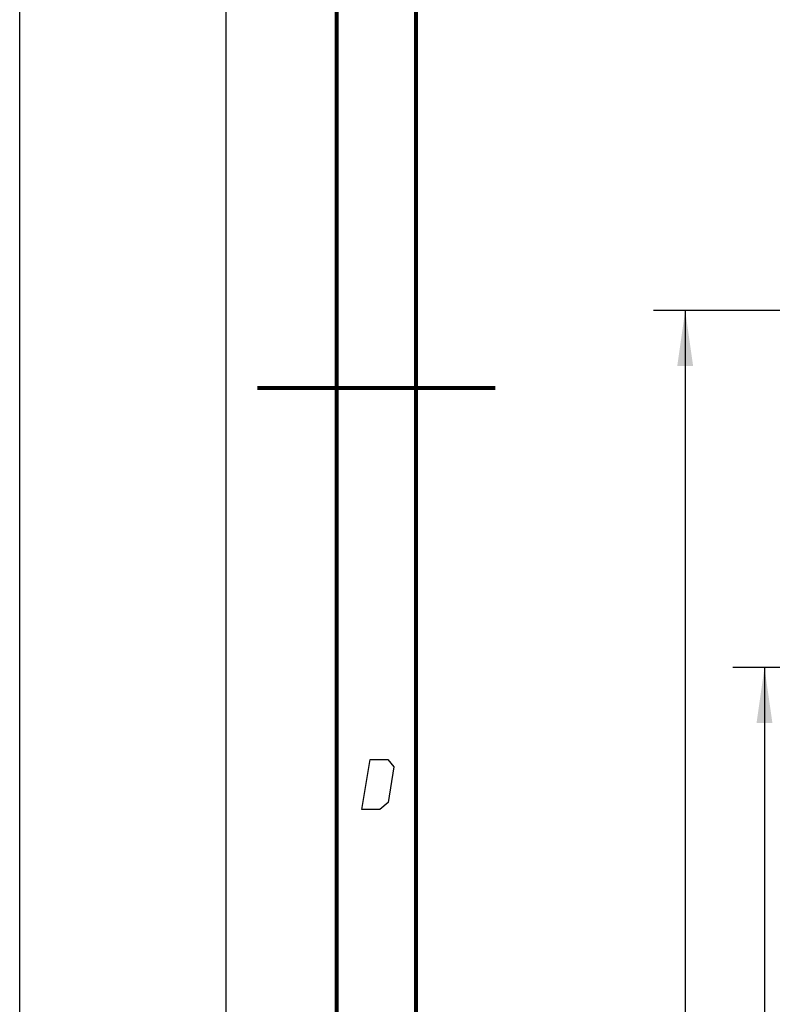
# Model space of a CAD drawing. Header units: millimetres. Extents: x 0 to 420, y 0 to 297.
# Tile 6 of 105: x 0 to 47, y 110 to 172. Entities that reach past the tile are written whole.
import ezdxf

# ---------------------------------------------------------------- set-up
doc = ezdxf.new("R2010")
doc.units = ezdxf.units.MM
doc.header["$LTSCALE"] = 23.1
doc.layers.get('0').update_dxf_attribs({"linetype": 'CONTINUOUS'})
doc.layers.add('DIM_PILOTEES', color=7, linetype='CONTINUOUS')
doc.styles.get("Standard").update_dxf_attribs({"font": 'txt', "width": 0.7})
doc.dimstyles.new('DIMSTYLE_1', dxfattribs={"dimtxt": 2.5, "dimasz": 3.5, "dimexe": 2, "dimexo": 0, "dimtad": 1, "dimlfac": 3.333333, "dimdsep": 46, "dimtxsty": 'Standard', "dimblk": '_FILLED', "dimblk1": '_FILLED', "dimblk2": '_FILLED', "dimcen": 0.09, "dimazin": 2, "dimtp": 0.5, "dimtm": 0.5, "dimtfac": 1, "dimtofl": 0, "dimtmove": 0, "dimatfit": 3, "dimldrblk": '_FILLED', "dimfxl": 0, "dimtolj": 1, "dimarcsym": 0})

# ---------------------------------------------------------------- blocks, each defined once
blk = doc.blocks.new('_FILLED')
at = {"color": 0, "linetype": 'ByBlock'}
blk.add_solid([(0, 0), (-1, 0.143), (-1, -0.143)], dxfattribs=at)
blk = doc.blocks.new('*D1')
at = {"layer": 'DIM_PILOTEES', "color": 2, "linetype": 'Continuous'}
for p, q in [((85.457, 153.375), (39.976, 153.375)), ((41.976, 153.375), (41.976, 104.625)), ((41.976, 55.875), (41.976, 104.625)), ((81.858, 55.875), (39.976, 55.875))]:
    blk.add_line(p, q, dxfattribs=at)
at = {"layer": 'DIM_PILOTEES', "color": 2, "linetype": 'Continuous', "xscale": 3.5, "yscale": 3.5, "zscale": 3.5}
for p, rotation in [((41.976, 153.375), 90), ((41.976, 55.875), 270)]:
    blk.add_blockref('_FILLED', p, dxfattribs=dict(at, rotation=rotation))
at = {"layer": 'DIM_PILOTEES', "color": 2, "linetype": 'Continuous', "insert": (38.851, 104.625), "char_height": 2.5, "width": 8.30357, "attachment_point": 2, "rotation": 90, "line_spacing_factor": 0.9}
blk.add_mtext('{\\ftxt;\\W0.0001;\\H0.0001;\\~}{\\ftxt;\\W2.2142857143;\\H2.5; }{\\ftxt;\\W0.0001;\\H0.0001;\\~}', dxfattribs=at)
blk = doc.blocks.new('*D2')
at = {"layer": 'DIM_PILOTEES', "color": 2, "linetype": 'Continuous'}
for p, q in [((88.875, 130.875), (44.976, 130.875)), ((46.976, 130.875), (46.976, 93.375)), ((46.976, 55.875), (46.976, 93.375)), ((81.432, 55.875), (44.976, 55.875))]:
    blk.add_line(p, q, dxfattribs=at)
at = {"layer": 'DIM_PILOTEES', "color": 2, "linetype": 'Continuous', "xscale": 3.5, "yscale": 3.5, "zscale": 3.5}
for p, rotation in [((46.976, 130.875), 90), ((46.976, 55.875), 270)]:
    blk.add_blockref('_FILLED', p, dxfattribs=dict(at, rotation=rotation))
at = {"layer": 'DIM_PILOTEES', "color": 2, "linetype": 'Continuous', "insert": (43.851, 93.375), "char_height": 2.5, "width": 8.57143, "attachment_point": 2, "rotation": 90, "line_spacing_factor": 0.9}
blk.add_mtext('{\\ftxt;\\W0.0001;\\H0.0001;\\~}{\\ftxt;\\W2.2857142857;\\H2.5; }{\\ftxt;\\W0.0001;\\H0.0001;\\~}', dxfattribs=at)

msp = doc.modelspace()

# ---------------------------------------------------------------- linework, layer by layer
at = {"color": 7, "linetype": 'Continuous'}
msp.add_line((0, 0), (0, 297), dxfattribs=at)
at = {"color": 2, "linetype": 'Continuous'}
for p, q in [((13, 292), (13, 5)), ((20, 292), (20, 5))]:
    msp.add_line(p, q, dxfattribs=at)
at = {"color": 7, "linetype": 'Continuous', "const_width": 0.25}
for points in [[(20, 292), (20, 5)], [(25, 10), (25, 287)], [(30, 148.5), (15, 148.5)]]:
    msp.add_lwpolyline(points, dxfattribs=at)
at = {"color": 2, "linetype": 'Continuous'}
msp.add_lwpolyline([(21.5894, 121.9249), (22.1037, 125.0749), (23.2287, 125.0749), (23.6052, 124.6249), (23.2379, 122.3749), (22.7144, 121.9249), (21.5894, 121.9249)], dxfattribs=at)

# ---------------------------------------------------------------- dimensions: what is measured, and where the dimension line sits
at = {"layer": 'DIM_PILOTEES', "color": 2, "linetype": 'Continuous'}
for base, p1, p2, angle, text, picture, middle in [((41.9762, 153.3745), (81.8582, 55.8745), (85.4574, 153.3745), 90, '{\\ftxt;\\W0.0001;\\H0.0001;\\~}{\\ftxt;\\W2.2142857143;\\H2.5; }{\\ftxt;\\W0.0001;\\H0.0001;\\~}', '*D1', (41.9762, 104.2674)), ((46.9762, 55.8745), (88.8747, 130.8745), (81.4324, 55.8745), 270, '{\\ftxt;\\W0.0001;\\H0.0001;\\~}{\\ftxt;\\W2.2857142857;\\H2.5; }{\\ftxt;\\W0.0001;\\H0.0001;\\~}', '*D2', (46.9762, 93.0174))]:
    dim = msp.add_linear_dim(base=base, p1=p1, p2=p2, angle=angle, text=text, dimstyle='DIMSTYLE_1', dxfattribs=at)
    dim.commit()
    dim.dimension.update_dxf_attribs({"geometry": picture, "text_midpoint": middle, "dimtype": 160})

doc.saveas('drawing.dxf')
